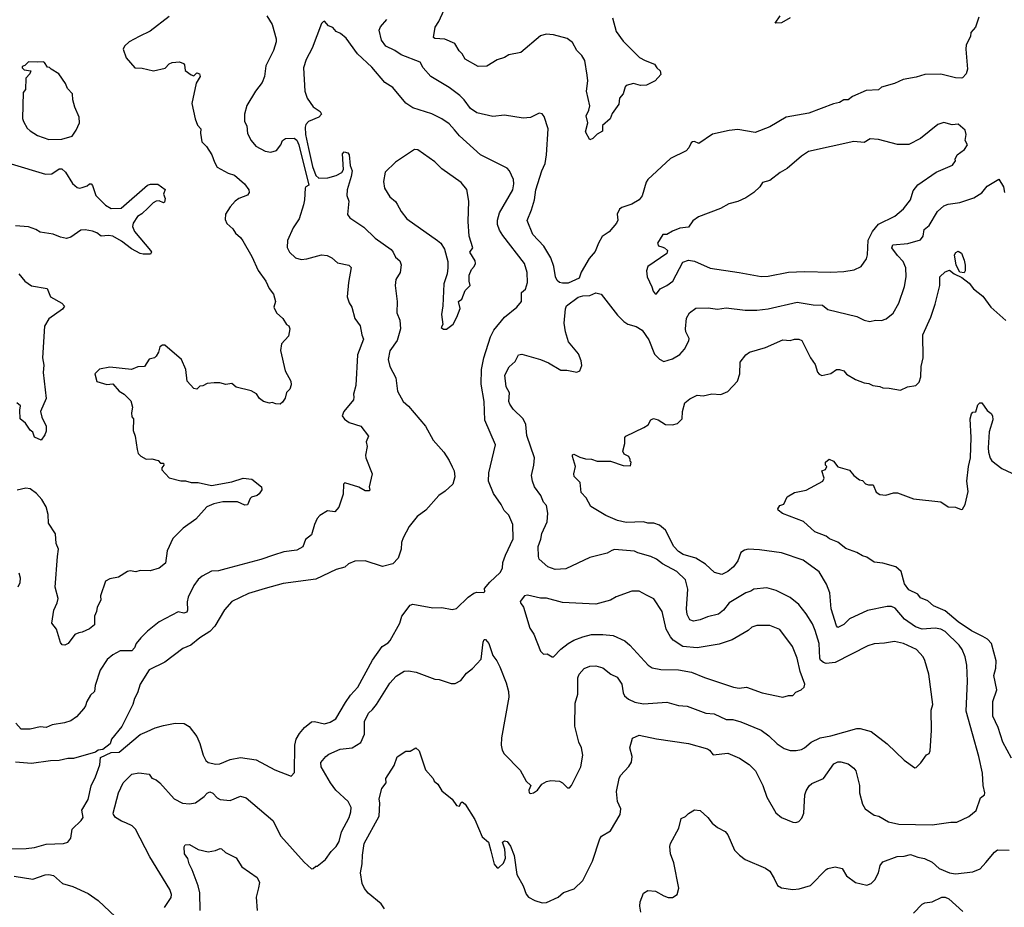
# Model space of a CAD drawing. Extents: x 1603745 to 1745082, y 385868 to 533966.
# Tile 227 of 256: x 1684033 to 1690822, y 396496 to 402617. Entities that reach past the tile are written whole.
import ezdxf

# ---------------------------------------------------------------- set-up
doc = ezdxf.new("R2010")
doc.units = 0

msp = doc.modelspace()

# ---------------------------------------------------------------- linework, layer by layer
at = {"layer": '0CON20XD'}
for points in [[(1685738, 402645), (1685774.4, 402584.4), (1685802.5, 402485), (1685800.8, 402465), (1685782.9, 402405), (1685730.7, 402299.3), (1685721.4, 402225), (1685706.3, 402183.7), (1685658.6, 402125), (1685599.2, 402025), (1685583.8, 401965), (1685583.8, 401915), (1685600, 401885), (1685605, 401832.5), (1685630, 401785), (1685661.2, 401745), (1685725, 401710.8), (1685765, 401704.2), (1685804.4, 401715.6), (1685834, 401755), (1685845.7, 401784.3), (1685865, 401797.5), (1685925, 401800), (1685945, 401785.8), (1685957.5, 401755), (1686027.1, 401475), (1686005.7, 401464.3), (1686001.4, 401455), (1685997.5, 401375), (1685989.7, 401340.3), (1685959.2, 401245), (1685918.7, 401181.3), (1685880.6, 401095), (1685876.8, 401046.8), (1685893.6, 401013.6), (1685935, 400975.8), (1685975, 400962.5), (1686013, 400967), (1686115, 400995.6), (1686152.2, 400992.2), (1686184.5, 400974.5), (1686225, 400940.8), (1686303.3, 400925), (1686318.5, 400908.5), (1686300.5, 400805), (1686292, 400705), (1686304.4, 400664.4), (1686322.9, 400635), (1686345, 400556.2), (1686380.8, 400505), (1686391.4, 400445), (1686404, 400415), (1686363.1, 400305), (1686350.8, 400095), (1686335.8, 400035), (1686338.1, 400015), (1686334.3, 399995), (1686268.8, 399915), (1686256.7, 399885), (1686272.3, 399862.3), (1686305, 399838.8), (1686385, 399813.8), (1686438.8, 399745), (1686421.2, 399705), (1686428.8, 399675), (1686417.5, 399615), (1686420, 399595), (1686463.8, 399485), (1686443.8, 399395), (1686447, 399373), (1686442.5, 399367.5), (1686415, 399368), (1686372.5, 399392.5), (1686275, 399422.5), (1686266.7, 399413.3), (1686262.9, 399345), (1686234.1, 399255.9), (1686207.1, 399222.9), (1686155, 399230), (1686101.7, 399198.3), (1686085, 399177.5), (1686066.2, 399135), (1686046.1, 399063.9), (1686005, 399033.3), (1685985, 398981.2), (1685945, 398959.4), (1685853.6, 398946.4), (1685782.5, 398925), (1685695.4, 398894.6), (1685455, 398829.4), (1685405, 398817.1), (1685355, 398814), (1685290.9, 398779.1), (1685265, 398756.2), (1685234.2, 398715), (1685195.6, 398635), (1685187.9, 398602.1), (1685190.8, 398545), (1685185, 398531.2), (1685165, 398525.7), (1685125, 398533.5), (1684994.6, 398465.4), (1684915, 398401.4), (1684868.6, 398355), (1684837.1, 398315), (1684825.7, 398285), (1684806, 398265), (1684725, 398264.5), (1684675, 398237.1), (1684637.1, 398205), (1684588.3, 398131.7), (1684553.3, 398025), (1684550, 397985), (1684520.7, 397959.3), (1684497.1, 397915), (1684487.5, 397885), (1684475, 397868), (1684425, 397809.4), (1684385, 397782.2), (1684342.2, 397767.8), (1684256.4, 397753.6), (1684215, 397737.1), (1684175, 397740), (1684105, 397725.7), (1684044, 397725), (1684006.2, 397765)], [(1688120.2, 402630.2), (1688146.9, 402536.9), (1688195, 402469.2), (1688307.5, 402357.5), (1688345, 402336), (1688411.2, 402311.2), (1688426.2, 402285), (1688448.8, 402265), (1688455, 402240), (1688415.4, 402194.6), (1688355, 402165.7), (1688312.7, 402162.7), (1688265, 402176.2), (1688215, 402162.5), (1688207.5, 402155), (1688193.6, 402106.4), (1688170, 402075), (1688163.3, 402035), (1688119.3, 401970.7), (1688105, 401932.5), (1688052.3, 401887.7), (1688052.5, 401847.5), (1688015, 401828.8), (1687985, 401798), (1687965, 401788.8), (1687934, 401845), (1687950.8, 401905), (1687938.8, 401955), (1687957.3, 401992.7), (1687963.3, 402023.3), (1687941.9, 402125), (1687949.5, 402195), (1687946.5, 402235), (1687930, 402335), (1687909.7, 402369.7), (1687875.5, 402405), (1687845, 402460), (1687808.1, 402488.1), (1687715, 402512.2), (1687663.4, 402516.6), (1687625, 402505.8), (1687488.3, 402391.7), (1687405, 402375.8), (1687375, 402357.5), (1687325, 402340), (1687255, 402296.7), (1687195, 402293.8), (1687104.5, 402344.5), (1687085, 402382.5), (1687063.4, 402403.4), (1687033.6, 402453.6), (1686965, 402482.2), (1686896.7, 402486.7), (1686887.5, 402495), (1686898.6, 402565), (1686924, 402605), (1686959.2, 402685)], [(1689345, 402629.4), (1689285, 402596), (1689243.3, 402593.3), (1689277.5, 402645)], [(1683835, 396897.1), (1684079.1, 396900.9), (1684135, 396909.2), (1684215, 396931.4), (1684335, 396935.8), (1684365, 396944.2), (1684385, 396973.3), (1684394.4, 397035), (1684458.1, 397095), (1684471.4, 397115), (1684462.5, 397165), (1684505, 397240), (1684525.9, 397334.1), (1684556.9, 397395), (1684585, 397477.5), (1684590.7, 397529.3), (1684665, 397563.8), (1684718.8, 397565), (1684865, 397686.7), (1684911.8, 397708.2), (1684966.9, 397733.1), (1685025, 397749.5), (1685105, 397765.5), (1685166.4, 397763.6), (1685202.7, 397742.7), (1685253.8, 397675), (1685276, 397625), (1685298.8, 397545), (1685317.7, 397507.7), (1685332.5, 397495), (1685385, 397483.1), (1685414.3, 397485.7), (1685485, 397514.4), (1685555, 397529.4), (1685663, 397513), (1685792.5, 397445), (1685905, 397401.2), (1685927.5, 397425), (1685930.4, 397615), (1685940.4, 397655), (1685963.5, 397695), (1685997.8, 397735), (1686045, 397775.6), (1686065, 397777.8), (1686135, 397761.9), (1686175, 397773.1), (1686214, 397795), (1686280.8, 397909.2), (1686315, 397958.6), (1686365.3, 398014.7), (1686465, 398200.8), (1686533.1, 398295), (1686575, 398320.9), (1686587.3, 398335), (1686655.4, 398455), (1686667.8, 398505), (1686725, 398578.8), (1686745, 398586.2), (1686881.2, 398561.2), (1686945, 398563.1), (1687015, 398550), (1687044.4, 398555.6), (1687125.4, 398634.6), (1687165, 398663.3), (1687185, 398669.1), (1687233.8, 398666.2), (1687240, 398675), (1687239.2, 398695), (1687275, 398739.4), (1687345, 398804.2), (1687361.5, 398835), (1687364.5, 398875), (1687381.9, 398925), (1687436.1, 399036.1), (1687434, 399135), (1687405, 399200), (1687373.2, 399233.2), (1687352.5, 399275), (1687299.4, 399349.4), (1687265.8, 399435), (1687267.5, 399492.5), (1687314.3, 399685), (1687241.5, 399855), (1687236.9, 399985), (1687214.7, 400104.7), (1687218.5, 400205), (1687232.5, 400285), (1687279.1, 400430.9), (1687303.5, 400476.5), (1687375, 400566), (1687460, 400635), (1687494.2, 400675), (1687494.2, 400735), (1687520.5, 400759.5), (1687535.6, 400805), (1687533.1, 400875), (1687513.5, 400935), (1687365, 401128.1), (1687342.3, 401165), (1687328.2, 401205), (1687327.9, 401235), (1687341.5, 401285), (1687432.5, 401445), (1687440.6, 401485), (1687438.6, 401515), (1687410, 401575), (1687395, 401593.8), (1687211.2, 401685), (1687065.9, 401815.9), (1687031.7, 401858.3), (1686995, 401900), (1686945, 401934.2), (1686875, 401967.1), (1686745, 402008.6), (1686695, 402040.6), (1686605, 402149.2), (1686550, 402185), (1686460.5, 402290.5), (1686362.9, 402382.9), (1686285, 402490), (1686245, 402522.5), (1686215, 402536.2), (1686192.3, 402562.3), (1686162.5, 402575), (1686135, 402606), (1686125, 402603.3), (1686115, 402590), (1686049.4, 402420.6), (1686008.3, 402341.7), (1685990.4, 402285), (1685998.6, 402125), (1686015.8, 402075), (1686036.4, 402046.4), (1686057.3, 402017.3), (1686104.2, 401985), (1686114.2, 401965), (1686095, 401945.7), (1686023.6, 401915), (1686006.4, 401895), (1686001.1, 401875), (1686004.2, 401825.8), (1686025, 401728.8), (1686053.3, 401605), (1686075, 401542.5), (1686095, 401523.8), (1686156.9, 401526.9), (1686215, 401542.5), (1686255, 401563.3), (1686266.5, 401585), (1686258.8, 401691.2), (1686270, 401705), (1686295, 401700), (1686304, 401685), (1686312.4, 401612.4), (1686325.8, 401575), (1686319.2, 401535), (1686290.6, 401445), (1686289.4, 401405), (1686302.2, 401365), (1686294.3, 401274.3), (1686309.7, 401249.7), (1686406.4, 401186.4), (1686485, 401110.8), (1686593.6, 401033.6), (1686609.2, 401015), (1686625, 400978.8), (1686655, 400953.3), (1686663.6, 400926.4), (1686656.2, 400875), (1686626, 400825), (1686621.4, 400785), (1686635.9, 400674.1), (1686634, 400595), (1686654, 400545), (1686659.4, 400485), (1686636, 400405), (1686585, 400333.8), (1686573.6, 400275), (1686584.6, 400224.6), (1686627.2, 400147.2), (1686638, 400055), (1686676.2, 399985), (1686715, 399952), (1686832, 399815), (1686885, 399716.7), (1686957.5, 399635), (1686995, 399577.5), (1687014.2, 399534.2), (1687028.8, 399505), (1687033.8, 399465), (1687018.8, 399415), (1686966.7, 399365), (1686923, 399337), (1686834, 399235), (1686775, 399190.8), (1686718.2, 399121.8), (1686676.8, 399043.2), (1686667, 399013), (1686662.9, 398965), (1686642, 398905), (1686606.7, 398865), (1686533.8, 398846.2), (1686414.6, 398884.6), (1686345, 398883.3), (1686300, 398865), (1686275, 398842.5), (1686215, 398825.7), (1686075, 398758.8), (1685851.1, 398728.9), (1685725.7, 398695.7), (1685609.8, 398660.2), (1685496, 398605), (1685445, 398548), (1685378.6, 398435), (1685345, 398399.2), (1685274.6, 398355.4), (1685214, 398305), (1685159.3, 398280.7), (1685035, 398187.1), (1684926.6, 398133.4), (1684864.3, 398035), (1684845.7, 397975), (1684824.2, 397935), (1684814.2, 397895), (1684737.6, 397742.4), (1684666.7, 397655), (1684656.4, 397623.6), (1684605.9, 397584.1), (1684575, 397578.8), (1684555, 397566.7), (1684405, 397522.9), (1684365, 397522.9), (1684305, 397509.4), (1684245, 397506.9), (1684115, 397487.8), (1684005, 397497.8)], [(1685065, 402638.8), (1684932.5, 402537.5), (1684857.5, 402502.5), (1684788.8, 402465), (1684756.2, 402435), (1684746.2, 402415), (1684766.7, 402355), (1684826.4, 402286.4), (1684877, 402283), (1684955, 402264), (1685037, 402283), (1685065, 402312.5), (1685085, 402321.2), (1685135, 402327.5), (1685163.3, 402315), (1685170, 402305), (1685175, 402267.5), (1685215, 402236.7), (1685235, 402230), (1685255, 402250), (1685273, 402243), (1685276.7, 402225), (1685250, 402180), (1685221.3, 402038.7), (1685242.7, 401932.7), (1685259.3, 401889.3), (1685281.2, 401865), (1685280, 401835), (1685290, 401775), (1685322.4, 401742.4), (1685359.2, 401685), (1685375.7, 401635.7), (1685395, 401601.2), (1685470, 401560), (1685515, 401544.2), (1685583.8, 401485), (1685614, 401444), (1685616.2, 401425), (1685605, 401408), (1685545, 401384.2), (1685518, 401365), (1685483.6, 401326.4), (1685452, 401275), (1685449.3, 401239.3), (1685460.7, 401210.7), (1685503.3, 401175), (1685521.2, 401145), (1685555, 401116.2), (1685572.1, 401092.1), (1685632.9, 400985), (1685676.8, 400886.8), (1685731.2, 400815), (1685754.3, 400764.3), (1685783.3, 400725), (1685796.2, 400675), (1685786.7, 400635), (1685804, 400595), (1685847.7, 400557.7), (1685872.5, 400515), (1685890, 400505), (1685896.4, 400486.4), (1685886.2, 400435), (1685838.3, 400381.7), (1685830.8, 400335), (1685864.3, 400195), (1685902.5, 400125), (1685905, 400100), (1685895, 400070), (1685874, 400046), (1685863.6, 400006.4), (1685845, 399980), (1685830, 399965), (1685798.3, 399968.3), (1685775, 399977.5), (1685755, 399973.8), (1685714.1, 399984.1), (1685686.7, 400005), (1685665, 400037.5), (1685628.3, 400058.3), (1685525, 400083.3), (1685495, 400107.5), (1685455, 400102.5), (1685413, 400113), (1685375, 400113.8), (1685325, 400108.8), (1685295, 400092.5), (1685275, 400090), (1685255, 400070), (1685233.9, 400073.9), (1685188.8, 400125), (1685178.6, 400205), (1685150, 400275), (1685035, 400372.5), (1685017, 400373), (1684999.3, 400360.7), (1684990, 400325), (1684975, 400297.5), (1684963.6, 400286.4), (1684925, 400276.7), (1684893.6, 400226.4), (1684847, 400223), (1684805, 400206), (1684655, 400220), (1684583, 400207), (1684552.5, 400175), (1684565, 400123.3), (1684635, 400101.2), (1684675, 400106.2), (1684720, 400055), (1684753.9, 400033.9), (1684799.3, 399989.3), (1684810, 399945), (1684803.3, 399905), (1684807.5, 399877.5), (1684817.5, 399865), (1684815.8, 399785), (1684830, 399745), (1684842.3, 399652.3), (1684851.2, 399625), (1684867.7, 399607.7), (1684905, 399587.5), (1684945, 399588.8), (1684987, 399577), (1685005, 399560), (1685025, 399560), (1685027.5, 399545), (1685013, 399527), (1685013, 399513), (1685065, 399456.7), (1685145, 399436.2), (1685176.1, 399436.1), (1685216.1, 399426.1), (1685265, 399426), (1685355, 399406), (1685495, 399430), (1685575, 399456), (1685635, 399448.8), (1685700, 399395), (1685703.3, 399375), (1685685, 399347.5), (1685670, 399335), (1685632.5, 399325), (1685622.5, 399315), (1685605, 399272.5), (1685585, 399270), (1685535, 399292), (1685435, 399291.9), (1685372.4, 399277.6), (1685323.2, 399256.8), (1685247, 399173), (1685159.6, 399110.4), (1685090.3, 399039.7), (1685049.2, 398955), (1685039.5, 398870.5), (1684996.1, 398833.9), (1684933.6, 398816.4), (1684865, 398818.8), (1684835, 398810), (1684795, 398816.2), (1684777, 398813), (1684715, 398773.3), (1684655, 398762), (1684625.8, 398744.2), (1684591.2, 398645), (1684593.3, 398615), (1684566.7, 398565), (1684563.3, 398535), (1684550, 398505), (1684548.8, 398445), (1684515, 398416), (1684465, 398392.5), (1684440.3, 398389.7), (1684412.7, 398377.3), (1684366.7, 398315), (1684345, 398303.3), (1684326.4, 398306.4), (1684315, 398322.5), (1684286.7, 398415), (1684254, 398455), (1684268, 398545), (1684292, 398595), (1684298, 398625), (1684278.9, 398705), (1684294.6, 398915.4), (1684301.4, 398965), (1684284.3, 399005), (1684281.2, 399071.2), (1684231.2, 399145), (1684230, 399205), (1684217, 399257), (1684185, 399308.8), (1684149.3, 399349.3), (1684105, 399381.2), (1684075, 399386.2), (1684015, 399372)], [(1690647.5, 402635), (1690624, 402565), (1690592.1, 402527.9), (1690589.4, 402500.6), (1690558.8, 402445), (1690556, 402415), (1690568.8, 402275), (1690560, 402245), (1690535, 402216.7), (1690525, 402214.2), (1690485, 402215.8), (1690385, 402241.9), (1690275, 402239.2), (1690215, 402220), (1690125.9, 402204.1), (1690065, 402176.2), (1689975, 402151.2), (1689955, 402133.3), (1689870.3, 402129.7), (1689775, 402087.5), (1689745, 402064.2), (1689715, 402065.7), (1689685, 402047.1), (1689645, 402038), (1689475, 401972.5), (1689317.5, 401945), (1689205, 401878), (1689105, 401840), (1688985, 401860), (1688925, 401853.8), (1688811.2, 401828.8), (1688715, 401763.3), (1688685, 401778), (1688672.5, 401775), (1688662, 401768), (1688646.1, 401733.9), (1688627.7, 401712.3), (1688520.9, 401659.1), (1688363.8, 401515), (1688352.7, 401497.3), (1688325, 401402.5), (1688303.9, 401376.1), (1688255, 401345.8), (1688185, 401321.2), (1688169.5, 401310.5), (1688153.8, 401275), (1688156.7, 401235), (1688147.5, 401215), (1688097.5, 401155), (1688048.3, 401121.7), (1688023.2, 401076.8), (1688002.1, 401017.9), (1687960.3, 400969.7), (1687903.9, 400876.1), (1687890, 400835), (1687815, 400799.5), (1687775, 400799.5), (1687755, 400805.6), (1687739.1, 400819.1), (1687726.7, 400845), (1687715.4, 400915.4), (1687694.4, 400975), (1687648.1, 401055), (1687572.2, 401135), (1687533.2, 401233.2), (1687562.7, 401305), (1687582.5, 401375), (1687592.7, 401445), (1687634, 401576), (1687656.7, 401625), (1687665.6, 401685), (1687678, 401865), (1687649.5, 401949.5), (1687635, 401967.5), (1687615, 401973.3), (1687555, 401943.3), (1687505, 401938.8), (1687375, 401958.8), (1687295, 401950.8), (1687186, 401976), (1687141.1, 402005), (1687098.9, 402065), (1687068.6, 402095), (1686995, 402150), (1686869.2, 402225), (1686815, 402286.2), (1686795.4, 402325.4), (1686664.6, 402374.6), (1686620.8, 402405), (1686558.9, 402435), (1686528.1, 402475), (1686511.1, 402545), (1686521.7, 402568.3), (1686565, 402618.8)], [(1684235, 401791.4), (1684325, 401794.3), (1684395.7, 401814.3), (1684423.8, 401855), (1684445.8, 401905), (1684444.3, 401944.3), (1684412.9, 402015), (1684400, 402065), (1684397.5, 402105), (1684362.8, 402142.8), (1684348.1, 402178.1), (1684303.3, 402245), (1684250, 402275), (1684238.3, 402288.3), (1684225, 402290), (1684205, 402322.5), (1684195, 402327.5), (1684155, 402323.3), (1684095, 402327.5), (1684068.3, 402301.7), (1684050, 402295), (1684050, 402285), (1684065, 402272.5), (1684110, 402265), (1684102.5, 402245), (1684076.7, 402215), (1684072.5, 402135), (1684057.5, 402115), (1684053.3, 401935), (1684060, 401915), (1684085, 401870), (1684105, 401850), (1684155, 401818), (1684235, 401791.4)], [(1688415, 400726.7), (1688425, 400727.5), (1688448.3, 400761.7), (1688496.2, 400785), (1688535.8, 400815), (1688606, 400944), (1688645, 400958.8), (1688685, 400952), (1688795, 400902.9), (1688995, 400874.3), (1689145, 400845.6), (1689195, 400847.5), (1689335, 400875.4), (1689445, 400881.5), (1689625, 400875.6), (1689715, 400880.8), (1689787, 400893), (1689834.2, 400915.8), (1689871.7, 400968.3), (1689879.2, 400995), (1689883.6, 401096.4), (1689913.5, 401156.5), (1689955, 401206.7), (1690068.2, 401261.8), (1690126.9, 401313.1), (1690175, 401375.7), (1690192.8, 401437.2), (1690225, 401478.1), (1690353.1, 401566.9), (1690464, 401615), (1690486.7, 401645), (1690483.3, 401655), (1690497.5, 401685), (1690547.7, 401722.3), (1690567.5, 401755), (1690552, 401785), (1690558.8, 401825), (1690553.3, 401855), (1690505, 401896.2), (1690462.7, 401892.7), (1690405, 401907.5), (1690363.8, 401895), (1690245, 401798), (1690165, 401755.8), (1690085, 401757.5), (1689955, 401790), (1689897.5, 401795), (1689855, 401771.4), (1689785, 401776.9), (1689472.6, 401707.4), (1689424.5, 401675.5), (1689325, 401590), (1689277, 401563), (1689205, 401509.2), (1689155, 401494.4), (1689135.4, 401464.6), (1689095.7, 401425), (1689041.1, 401388.9), (1688985, 401363.1), (1688923.4, 401346.6), (1688864.3, 401315.7), (1688713.2, 401256.8), (1688675, 401231.2), (1688645, 401186.2), (1688585, 401178.8), (1688535, 401160), (1688495, 401136.2), (1688467.5, 401135), (1688432, 401075), (1688438.8, 401058.8), (1688460.3, 401050.3), (1688480, 401045), (1688498.8, 401025), (1688494.2, 401005), (1688364.5, 400915.5), (1688354.3, 400885), (1688358.6, 400845), (1688392.9, 400775), (1688400.8, 400745), (1688415, 400726.7)], [(1686975, 400482.5), (1687023, 400517), (1687046.7, 400565), (1687070, 400625), (1687060, 400675), (1687080.7, 400689.3), (1687105, 400750), (1687140, 400785), (1687132.5, 400815), (1687132.5, 400855), (1687147.5, 400895), (1687167.5, 400915), (1687176.7, 400935), (1687173.3, 400955), (1687137.5, 401015), (1687156.7, 401045), (1687133.3, 401125), (1687126.2, 401225), (1687131.2, 401365), (1687115.9, 401445.9), (1687077.5, 401495), (1686945, 401589.2), (1686896.1, 401636.1), (1686778.8, 401718.8), (1686755, 401722.8), (1686624.6, 401635.4), (1686552.2, 401565), (1686542.3, 401502.3), (1686548, 401455), (1686585, 401396.2), (1686624, 401364), (1686635.8, 401345.8), (1686663.8, 401295), (1686702, 401245), (1686915, 401093.8), (1686936.2, 401075), (1686961.2, 401035), (1686985, 400950), (1686986.2, 400905), (1686980, 400865), (1686956.7, 400795), (1686951.2, 400645), (1686942, 400585), (1686950, 400515), (1686940, 400495), (1686955, 400482.5), (1686975, 400482.5)], [(1683975, 401622.9), (1684212.4, 401552.4), (1684255, 401554.5), (1684305, 401589.6), (1684325, 401587.8), (1684349.4, 401565), (1684397.5, 401487.5), (1684430.7, 401460.7), (1684445, 401455.7), (1684465, 401459.4), (1684498, 401472), (1684515, 401486), (1684525, 401486), (1684535, 401473.3), (1684558, 401405), (1684625, 401337.5), (1684665, 401314.4), (1684732.4, 401317.6), (1684915, 401475.8), (1684935, 401483.3), (1684985, 401482.5), (1685036.6, 401446.6), (1685025.7, 401415), (1685035.6, 401385), (1685031.7, 401358.3), (1685025, 401353.3), (1684995, 401367.5), (1684975, 401366.5), (1684954.2, 401355), (1684919.7, 401320.3), (1684875, 401278.9), (1684845, 401260), (1684815.4, 401215), (1684812, 401192), (1684825, 401155.8), (1684935.8, 401025), (1684941.2, 401015), (1684935, 401000), (1684885, 401000), (1684865, 401005.8), (1684805, 401036.9), (1684735, 401090), (1684675, 401123.3), (1684645, 401128.9), (1684595, 401124.4), (1684565, 401147.3), (1684535, 401160), (1684485, 401168.2), (1684455, 401165.5), (1684385, 401118.5), (1684355, 401109.2), (1684315, 401116.9), (1684265, 401139.1), (1684175, 401151.5), (1684145, 401170), (1684095, 401188.9), (1684005, 401195.6)], [(1685031.1, 396495), (1685076.8, 396563.2), (1685078.9, 396585), (1685069.3, 396619.3), (1684930, 396845), (1684832.9, 397035), (1684808.9, 397058.9), (1684765, 397079.6), (1684735, 397090), (1684694.7, 397114.7), (1684680.5, 397135), (1684678.5, 397145), (1684714.6, 397285), (1684746.7, 397355), (1684806.4, 397413.6), (1684855, 397424.6), (1684925, 397413.5), (1684945, 397386.8), (1684975, 397375.9), (1685000.5, 397355), (1685098.8, 397245), (1685155, 397214.3), (1685205, 397208.9), (1685245, 397217.1), (1685305, 397260), (1685325, 397283.1), (1685345, 397292.2), (1685365, 397284.3), (1685395, 397251.4), (1685415, 397239.4), (1685485, 397232.9), (1685555, 397262.9), (1685595, 397252), (1685778, 397095), (1685835, 396986), (1685995, 396806.7), (1686045, 396762.5), (1686057, 396763), (1686075, 396780), (1686085, 396780), (1686142.5, 396825), (1686179.8, 396880.2), (1686216.5, 396915), (1686235, 396950), (1686252.9, 397017.1), (1686305.8, 397115), (1686316.9, 397155), (1686317.8, 397185), (1686297.5, 397225), (1686214.2, 397304.2), (1686176.2, 397355), (1686112.1, 397465), (1686110.6, 397495), (1686143.4, 397536.6), (1686165, 397551.9), (1686243.5, 397586.5), (1686325, 397595.8), (1686385, 397632), (1686410.3, 397689.7), (1686411.7, 397778.3), (1686438.6, 397835), (1686465, 397860.8), (1686494.6, 397895.4), (1686585, 398040.8), (1686629.8, 398090.2), (1686684.4, 398125.6), (1686715, 398127.1), (1686766.9, 398116.9), (1686895, 398070), (1686925, 398066.7), (1687009.3, 398039.3), (1687035, 398040), (1687075, 398061.2), (1687115, 398111.2), (1687155, 398143.8), (1687215, 398207.5), (1687228, 398325), (1687235, 398342.5), (1687245, 398342.5), (1687268.8, 398315), (1687295, 398232.5), (1687323.8, 398195), (1687344, 398155), (1687388, 398045), (1687403.8, 397985), (1687405.8, 397945), (1687355.7, 397664.3), (1687351.9, 397615), (1687358.8, 397578.8), (1687373.3, 397555), (1687485, 397441.2), (1687525.7, 397365.7), (1687556.7, 397335), (1687544.2, 397305), (1687546.7, 397285), (1687555, 397280.8), (1687575.5, 397284.5), (1687603.3, 397305), (1687634.4, 397345.6), (1687665, 397363.8), (1687695, 397370), (1687755.8, 397365.8), (1687776.7, 397355), (1687809.3, 397319.3), (1687825, 397320), (1687838.8, 397335), (1687901.8, 397465), (1687916.4, 397545), (1687907.3, 397595), (1687889.5, 397635), (1687860, 397745), (1687864.1, 397905), (1687880.9, 397965), (1687881.1, 398078.9), (1687890, 398105), (1687925, 398142), (1687965, 398160), (1688005, 398162.5), (1688055, 398148), (1688108.8, 398105), (1688153.5, 398083.5), (1688185.4, 398035.4), (1688194.4, 397975), (1688203.8, 397953.8), (1688231.5, 397931.5), (1688275, 397911.8), (1688335, 397899.1), (1688495, 397910.8), (1688575, 397888.6), (1688635, 397883.1), (1688765, 397834.5), (1688821.2, 397831.2), (1688905, 397791.9), (1688950.7, 397790.7), (1689005.5, 397775.5), (1689145, 397716.7), (1689199.4, 397679.4), (1689255, 397622.5), (1689305, 397590.8), (1689345, 397578.6), (1689387.3, 397577.3), (1689423.3, 397585), (1689445, 397595.8), (1689491.2, 397635), (1689553.3, 397665), (1689625, 397679.4), (1689805, 397730), (1689829.1, 397729.1), (1689905, 397708.1), (1690014.2, 397624.2), (1690130.8, 397510.8), (1690205, 397457.5), (1690215, 397460), (1690246.9, 397493.1), (1690285, 397546.7), (1690305, 397557.5), (1690312, 397575), (1690319.2, 397715), (1690318.6, 397855), (1690328.6, 397895), (1690302.5, 398105), (1690275, 398197.5), (1690262.3, 398222.3), (1690216, 398275), (1690127.5, 398315), (1690065, 398328.6), (1689995, 398317.1), (1689925, 398312.9), (1689881.4, 398298.6), (1689655, 398184.6), (1689595, 398176.5), (1689575, 398183.5), (1689555, 398201.4), (1689549.5, 398215), (1689544.7, 398315), (1689517.7, 398405), (1689500.2, 398450.2), (1689455, 398520.8), (1689404.4, 398585), (1689345, 398633.1), (1689250.2, 398680.2), (1689185, 398698.9), (1689095, 398690.6), (1689075, 398676.5), (1689040, 398665), (1688925, 398595.6), (1688885, 398544.4), (1688851.9, 398518.1), (1688775, 398498.5), (1688725, 398478.2), (1688679.5, 398470.5), (1688655, 398478.6), (1688634.6, 398515), (1688630.7, 398555), (1688640.7, 398690.7), (1688624.4, 398755), (1688565, 398811.5), (1688465, 398864.5), (1688425, 398898.1), (1688385.5, 398915.5), (1688295, 398940.6), (1688272.2, 398952.2), (1688135, 398962.9), (1688115, 398957.5), (1688085, 398938), (1687965, 398908.8), (1687798.8, 398831.2), (1687725, 398825.5), (1687674.5, 398844.5), (1687615, 398896.7), (1687609.4, 398915), (1687607.8, 398985), (1687627.5, 399035), (1687632.7, 399075), (1687671.1, 399155), (1687674.5, 399215), (1687665, 399266.7), (1687645, 399290), (1687625.6, 399335), (1687583.1, 399395), (1687570, 399435), (1687562.9, 399475), (1687579.4, 399545), (1687582.9, 399595), (1687529.8, 399749.8), (1687522.9, 399825), (1687505, 399863.8), (1687435, 399930.8), (1687412.2, 399965), (1687405.6, 399985), (1687411.1, 400045), (1687388.1, 400085), (1687377.5, 400165), (1687407.4, 400222.6), (1687448.8, 400261.2), (1687473.3, 400305), (1687495, 400310), (1687625, 400274.2), (1687680.3, 400250.3), (1687765, 400201.4), (1687805, 400200), (1687875, 400186), (1687895, 400196.7), (1687908.3, 400231.7), (1687905.6, 400265.6), (1687886.7, 400313.3), (1687816.6, 400396.6), (1687795.9, 400464.1), (1687786.7, 400525), (1687795.6, 400624.4), (1687804.2, 400645), (1687885, 400703.3), (1687915, 400713.3), (1687965, 400716.2), (1688005, 400733.3), (1688042.5, 400725), (1688155, 400580), (1688198.8, 400535), (1688227, 400517), (1688285, 400501.2), (1688325.4, 400475.4), (1688370.6, 400410.6), (1688411.3, 400311.3), (1688445, 400275.8), (1688475, 400260), (1688535, 400277.5), (1688585, 400308.8), (1688616.2, 400345), (1688647.7, 400402.3), (1688648.3, 400418.3), (1688625.8, 400465), (1688622.9, 400485), (1688631.7, 400558.3), (1688652, 400595), (1688695, 400627.5), (1688780.8, 400629.2), (1688845, 400621.4), (1688905, 400629.4), (1689035, 400614.4), (1689115, 400613.1), (1689195, 400623.3), (1689395, 400668.9), (1689505, 400651.1), (1689567.8, 400647.8), (1689605, 400618.6), (1689805, 400570.8), (1689855, 400546), (1689895, 400536), (1689935, 400544), (1689975, 400543.3), (1690007.5, 400555), (1690055, 400593.8), (1690095, 400663.3), (1690135, 400777.5), (1690145.5, 400845), (1690143.3, 400905), (1690125, 400949.2), (1690085, 400991.1), (1690047.5, 401045), (1690052.5, 401065), (1690156.4, 401073.6), (1690245, 401100), (1690262.1, 401125), (1690270.2, 401169.8), (1690305, 401197.5), (1690362.5, 401295), (1690405, 401332.5), (1690435, 401345.8), (1690515, 401357.1), (1690611.7, 401388.3), (1690667.4, 401422.6), (1690705, 401470), (1690785, 401517.5), (1690817.1, 401465), (1690824.3, 401425)], [(1690545, 400872.5), (1690515, 400876.2), (1690490.6, 400925), (1690478.8, 400995), (1690488.3, 401011.7), (1690505, 401020), (1690527, 401007), (1690545, 400960), (1690552, 400925), (1690551.2, 400885), (1690545, 400872.5)], [(1686397.1, 396855), (1686409.2, 396935), (1686512.5, 397125), (1686516.2, 397215), (1686511.2, 397245), (1686530, 397315), (1686561.2, 397355), (1686558.8, 397385), (1686615.9, 397474.1), (1686636.1, 397533.9), (1686695, 397573.3), (1686725, 397573.8), (1686765, 397596), (1686787.1, 397575), (1686832, 397445), (1686883.8, 397385), (1686890, 397365), (1686916.7, 397345), (1686945, 397300), (1687015, 397242.5), (1687045, 397197.5), (1687065, 397192.5), (1687073.9, 397216.1), (1687085, 397223.3), (1687105, 397206.7), (1687171.2, 397101.2), (1687222.4, 396982.4), (1687266.7, 396945), (1687282, 396885), (1687305, 396792.5), (1687325, 396767.5), (1687335, 396767.5), (1687368.8, 396801.2), (1687384, 396835), (1687377.7, 396897.7), (1687363.3, 396945), (1687376.4, 396953.6), (1687395, 396950), (1687417.9, 396917.9), (1687443.3, 396853.3), (1687461.5, 396721.5), (1687503.6, 396643.6), (1687525, 396586.2), (1687542, 396565), (1687585, 396542.9), (1687635, 396526.2), (1687665, 396528.8), (1687745, 396566.7), (1687782.3, 396597.7), (1687855.5, 396624.5), (1687915, 396681.2), (1687982, 396815), (1688032.3, 396967.7), (1688045, 396986.7), (1688105.9, 397024.1), (1688173.3, 397135), (1688178.8, 397175), (1688155.9, 397225.9), (1688148.6, 397295), (1688165.7, 397385), (1688175, 397406), (1688232.8, 397467.2), (1688252.4, 397497.6), (1688257.1, 397535), (1688240, 397595), (1688257.5, 397662.5), (1688305, 397682.5), (1688425, 397656.9), (1688645, 397625.5), (1688775, 397589.4), (1688789.8, 397579.8), (1688815, 397547.5), (1688915, 397559.4), (1688995.4, 397525.4), (1689062, 397482), (1689106.3, 397436.3), (1689156.3, 397336.3), (1689185, 397256.7), (1689247, 397147), (1689285, 397115.8), (1689365, 397084), (1689385, 397081.2), (1689405, 397087.5), (1689425, 397110), (1689440.8, 397145), (1689447.6, 397272.4), (1689455, 397300), (1689475.7, 397334.3), (1689495, 397350.8), (1689575.4, 397384.6), (1689646.2, 397485), (1689675, 397498.9), (1689695, 397500), (1689745, 397486.2), (1689785, 397456.7), (1689798.3, 397438.3), (1689824, 397335), (1689824.2, 397285), (1689845, 397207.5), (1689863.8, 397175), (1689925, 397131.2), (1689957.5, 397125), (1690023.3, 397085), (1690095, 397069.4), (1690325.5, 397065.5), (1690454.1, 397084.1), (1690495, 397082.5), (1690577.3, 397122.7), (1690627.3, 397162.7), (1690658.8, 397251.2), (1690685, 397271.2), (1690688.9, 397285), (1690676.7, 397335), (1690672.1, 397422.1), (1690646.9, 397535), (1690559.3, 397849.3), (1690568.9, 398055), (1690564.4, 398165), (1690553, 398223), (1690530.6, 398275), (1690510, 398305), (1690415, 398397.3), (1690384.1, 398414.1), (1690345, 398422.1), (1690255, 398414.7), (1690210.4, 398430.4), (1690133.8, 398483.8), (1690069.3, 398559.3), (1690045, 398569.4), (1690015, 398570.6), (1689877.9, 398542.1), (1689754.7, 398485.3), (1689715, 398446.7), (1689675, 398426), (1689665, 398436.7), (1689627.3, 398555), (1689618.1, 398665), (1689597.1, 398725), (1689545, 398810), (1689435, 398890.8), (1689285, 398940.6), (1689135, 398961.9), (1689055, 398965.7), (1689030.5, 398959.5), (1689005, 398943.3), (1688984.2, 398885), (1688955.8, 398845), (1688915, 398810.8), (1688875, 398792), (1688823.3, 398805), (1688761.5, 398861.5), (1688694.7, 398904.7), (1688608.9, 398928.9), (1688575, 398949.5), (1688544.6, 398985), (1688485, 399097.5), (1688445, 399130.6), (1688405, 399145.6), (1688365, 399145.6), (1688335, 399153.3), (1688215, 399150), (1688155, 399162.7), (1688075, 399198), (1687970.9, 399260.9), (1687938.8, 399318.8), (1687905, 399357.5), (1687898.8, 399425), (1687856.1, 399466.1), (1687854.2, 399485), (1687866.7, 399535), (1687844, 399605), (1687845, 399617.5), (1687855, 399621.2), (1687895, 399600), (1687935, 399588), (1687975, 399585.8), (1688015, 399572), (1688107, 399573), (1688195, 399542), (1688245, 399540), (1688250, 399565), (1688242.5, 399572.5), (1688242.5, 399585), (1688232.5, 399605), (1688202, 399622), (1688191.7, 399641.7), (1688206.7, 399695), (1688206.7, 399735), (1688212.5, 399745), (1688336.1, 399803.9), (1688365.9, 399824.1), (1688385, 399857.5), (1688403.6, 399866.4), (1688435, 399856.7), (1688485, 399826.7), (1688535, 399824), (1688567.7, 399832.3), (1688600, 399865), (1688602.5, 399915), (1688620, 399975), (1688655, 400003.3), (1688705, 400027.5), (1688745, 400022.5), (1688806.1, 400036.1), (1688867.7, 400032.3), (1688915, 400052.5), (1688982.9, 400125), (1688999.2, 400175), (1689002, 400255), (1689040, 400305), (1689065, 400324), (1689175, 400357.5), (1689295, 400410), (1689345, 400404), (1689376, 400414), (1689405, 400414.3), (1689425.7, 400405), (1689485, 400286.2), (1689518.3, 400238.3), (1689535, 400186.7), (1689545, 400173.8), (1689565, 400163.3), (1689625, 400176.2), (1689665, 400204), (1689685, 400206), (1689715, 400196.2), (1689735, 400173.8), (1689796.1, 400136.1), (1689855, 400113.3), (1689888.8, 400108.8), (1689915, 400094), (1689965, 400087.5), (1689985, 400077.5), (1690027.3, 400077.3), (1690107, 400063), (1690155, 400086), (1690212.5, 400095), (1690235, 400117.5), (1690245.8, 400155), (1690250, 400225), (1690262.5, 400285), (1690260.6, 400445), (1690315.7, 400565), (1690344.5, 400655), (1690376.7, 400785), (1690376.7, 400845), (1690415, 400878.8), (1690445, 400890.8), (1690475.8, 400865.8), (1690528.8, 400838.8), (1690579.2, 400799.2), (1690610.5, 400760.5), (1690675, 400710), (1690730, 400635), (1690833, 400543)], [(1684027.5, 400865), (1684068, 400815), (1684115, 400782.9), (1684222.9, 400762.9), (1684246.2, 400706.2), (1684325, 400662), (1684341.2, 400641.2), (1684329.4, 400620.6), (1684235, 400554), (1684204.3, 400504.3), (1684191.5, 400285), (1684200, 400235), (1684194.4, 400185), (1684215.8, 400005), (1684176.5, 399915), (1684185, 399876.2), (1684215.6, 399815), (1684215, 399780), (1684206.2, 399755), (1684181.7, 399718.3), (1684135, 399737.5), (1684123.8, 399773.8), (1684105, 399786.2), (1684073.8, 399835), (1684036.2, 399865), (1684034, 399925), (1684040, 399955), (1684013.3, 399975)], [(1690871.8, 397525), (1690812.3, 397635), (1690778.9, 397735), (1690742.2, 397815), (1690743.3, 397915), (1690770.5, 397995), (1690750.5, 398095), (1690763.3, 398145), (1690765.5, 398195), (1690733.3, 398315), (1690705.8, 398345), (1690675, 398364.4), (1690595, 398401.8), (1690505, 398463.7), (1690415, 398540), (1690335, 398575.6), (1690295, 398610), (1690245, 398630), (1690225, 398656), (1690165, 398686), (1690135, 398726.7), (1690112, 398812), (1690074, 398844), (1689985, 398870), (1689925, 398876.2), (1689875, 398911.2), (1689845, 398918.8), (1689805, 398942), (1689730.3, 398970.3), (1689675, 399014.5), (1689617.9, 399037.9), (1689594, 399055), (1689515, 399085.6), (1689437.2, 399157.2), (1689292.1, 399212.1), (1689263.3, 399235), (1689260, 399245), (1689273.9, 399266.1), (1689303, 399277), (1689325, 399327.5), (1689375, 399357.5), (1689455, 399372), (1689570, 399435), (1689580, 399455), (1689563.3, 399505), (1689590, 399515), (1689597.5, 399535), (1689590, 399545), (1689590, 399565), (1689615, 399586.2), (1689645, 399572.5), (1689673.9, 399533.9), (1689755, 399510), (1689783.6, 399473.6), (1689823.9, 399443.9), (1689845, 399440), (1689865.9, 399415.9), (1689885, 399408.8), (1689918.6, 399408.6), (1689938.8, 399358.8), (1689965, 399342), (1690005, 399338), (1690057.5, 399355), (1690085, 399355.4), (1690195, 399312.7), (1690385, 399292), (1690435, 399257.5), (1690485, 399256.7), (1690525, 399240), (1690535, 399242.5), (1690552.5, 399275), (1690573, 399363), (1690563.8, 399435), (1690575.4, 399535), (1690589.1, 399595), (1690594.4, 399735), (1690586, 399864), (1690595, 399900), (1690605, 399910), (1690626.7, 399913.3), (1690639.3, 399960.7), (1690653.9, 399976.1), (1690666.1, 399976.1), (1690705, 399923.3), (1690731.7, 399901.7), (1690740, 399885), (1690743, 399857), (1690718, 399775), (1690710.8, 399665), (1690712.5, 399635), (1690724.2, 399594.2), (1690736.7, 399575), (1690805, 399521.2), (1690875, 399490)], [(1684023.7, 398706.3), (1684035.6, 398735), (1684039.4, 398765), (1684030.7, 398800.7)], [(1689295, 397944.2), (1689335, 397956.7), (1689365, 397957.5), (1689385, 397980), (1689422.5, 397995), (1689442.5, 398015), (1689446.7, 398035), (1689415, 398122.5), (1689392.9, 398215), (1689362.5, 398295), (1689275, 398412), (1689205, 398440), (1689115, 398438.6), (1689082.1, 398427.9), (1689055, 398404.3), (1688945, 398341.1), (1688855, 398311.9), (1688703.5, 398286.5), (1688605, 398294.6), (1688538.9, 398338.9), (1688520.5, 398360.5), (1688491.2, 398415), (1688463.8, 398535), (1688405, 398623.3), (1688355, 398648.8), (1688305, 398675.8), (1688253.3, 398676.7), (1688145, 398637.5), (1688106.6, 398613.4), (1688005, 398585.7), (1687775, 398598.1), (1687665, 398628), (1687625, 398627.5), (1687535, 398649.2), (1687515, 398643.8), (1687483.3, 398605), (1687486, 398595), (1687506.9, 398565), (1687550.2, 398420.2), (1687578.9, 398378.9), (1687625, 398262.5), (1687645, 398242.5), (1687670, 398245), (1687705, 398222.5), (1687715, 398222.5), (1687765, 398277.1), (1687815, 398315.5), (1687855, 398337.3), (1687915, 398361.5), (1687975, 398377.3), (1688055, 398377.9), (1688125, 398371.1), (1688205, 398332.7), (1688240.6, 398305), (1688365.8, 398165), (1688395, 398148.1), (1688455, 398136.9), (1688575, 398134.4), (1688665, 398118.6), (1688755, 398080.6), (1688954.6, 398014.6), (1688995, 398007.5), (1689045, 398014.2), (1689152.5, 397975), (1689295, 397944.2)], [(1688316.4, 396463.6), (1688310, 396505), (1688312.5, 396535), (1688335, 396592.5), (1688365, 396612.5), (1688417.3, 396607.3), (1688474.1, 396574.1), (1688505, 396563.8), (1688535, 396563.3), (1688566.1, 396583.9), (1688577.3, 396627.3), (1688542.7, 396802.7), (1688520, 396865), (1688516.2, 396915), (1688521.2, 396935), (1688577.7, 397042.3), (1688595, 397107.5), (1688625, 397121.2), (1688645, 397143.3), (1688685, 397169.2), (1688725, 397164.4), (1688777.5, 397115), (1688807.1, 397077.1), (1688845.4, 397045.4), (1688898.3, 397018.3), (1688916.2, 396995), (1688961.3, 396891.3), (1688995.5, 396855.5), (1689035.8, 396825.8), (1689175, 396766.7), (1689206, 396745), (1689236, 396695)], [(1685276.7, 396475), (1685274.4, 396595), (1685263.1, 396645), (1685223.3, 396755), (1685201.5, 396795), (1685192.6, 396832.6), (1685170.8, 396865), (1685167, 396913), (1685175, 396927.5), (1685205, 396928.8), (1685265, 396894.2), (1685331.7, 396878.3), (1685382.3, 396887.7), (1685415, 396902.5), (1685425, 396900), (1685452.5, 396875), (1685526.7, 396836.7), (1685564.5, 396774.5), (1685671.7, 396701.7), (1685687.3, 396667.3), (1685680.3, 396629.7), (1685664.3, 396565), (1685670.6, 396475)], [(1689236, 396695), (1689257.5, 396647.5), (1689285, 396630), (1689365, 396618.6), (1689407.2, 396622.8), (1689485, 396645.6), (1689595, 396756.2), (1689605, 396763.8), (1689655, 396775.8), (1689705, 396763.3), (1689735, 396713.3), (1689795, 396666.7), (1689875, 396648.8), (1689905, 396660.8), (1689928.6, 396685), (1689954.3, 396735), (1689965.5, 396785), (1689985, 396810.6), (1690083.5, 396846.5), (1690132, 396848), (1690175, 396860.5), (1690225, 396841.1), (1690272.6, 396832.6), (1690325, 396807.1), (1690372.8, 396762.8), (1690445, 396733.1), (1690485, 396726), (1690605, 396740), (1690655, 396762), (1690695, 396806), (1690754.1, 396875.9), (1690775, 396892.5), (1690855, 396890)], [(1686547.8, 396485), (1686525, 396519.2), (1686435, 396593.1), (1686411.1, 396625), (1686395, 396660), (1686383.1, 396735), (1686394.4, 396795), (1686397.1, 396855)], [(1683995, 396710.5), (1684125, 396689.4), (1684209.3, 396719.3), (1684235, 396722.5), (1684265.3, 396715.3), (1684329.4, 396659.4), (1684400, 396640), (1684505, 396592), (1684575, 396542.2), (1684733.4, 396393.4)], [(1690195, 396456.7), (1690255, 396517.5), (1690273.8, 396526.2), (1690325, 396533.1), (1690392.5, 396565), (1690415, 396565.5), (1690439.2, 396555), (1690537.3, 396467.3)]]:
    msp.add_lwpolyline(points, dxfattribs=at)

doc.saveas('drawing.dxf')
